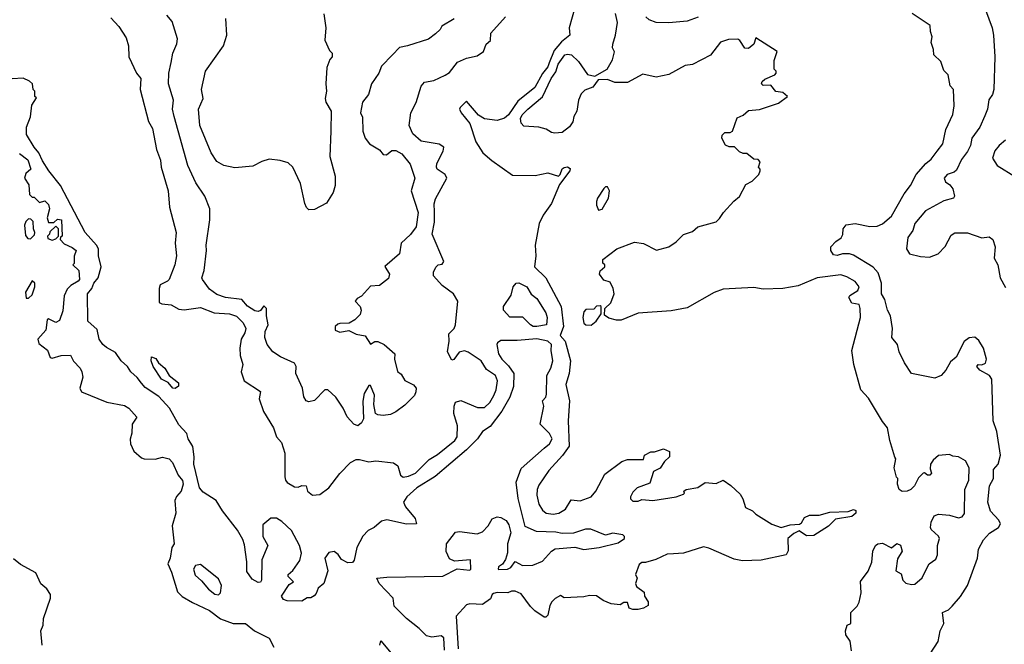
# Model space of a CAD drawing. Extents: x 1793424 to 1900092, y 321114 to 470632.
# Tile 47 of 256: x 1842096 to 1847539, y 359310 to 362760. Entities that reach past the tile are written whole.
import ezdxf

# ---------------------------------------------------------------- set-up
doc = ezdxf.new("R2010")
doc.units = 0

msp = doc.modelspace()

# ---------------------------------------------------------------- linework, layer by layer
at = {"layer": '0CON05XD'}
for points in [[(1845166.4, 362833.6), (1845133.3, 362715), (1845136.2, 362675), (1845091.7, 362638.3), (1845049.8, 362590.2), (1845022, 362522), (1845015, 362498.8), (1844986.8, 362463.2), (1844944.3, 362385), (1844850, 362310), (1844797.1, 362235), (1844775, 362215.4), (1844735, 362203.8), (1844665, 362212.7), (1844632.5, 362232.5), (1844565, 362310), (1844530, 362275), (1844527.5, 362265), (1844536.7, 362245), (1844585, 362186.7), (1844616.7, 362085), (1844655.4, 362025.4), (1844705, 361982), (1844820.8, 361900.8), (1844945, 361900), (1845015, 361914.2), (1845074.1, 361895.9), (1845083.8, 361905), (1845094.2, 361935.8), (1845105, 361943.3), (1845125, 361946.7), (1845138.3, 361938.3), (1845137.5, 361925), (1845080.3, 361849.7), (1845036.1, 361743.9), (1844989.3, 361680.7), (1844967.5, 361635), (1844945.8, 361515), (1844949.2, 361455), (1844942.5, 361395), (1845003.6, 361333.6), (1845089.2, 361175), (1845101.2, 361065), (1845084, 361015), (1845110.8, 360985), (1845140, 360875), (1845133.4, 360806.6), (1845115.6, 360745), (1845134.5, 360655), (1845128.6, 360545), (1845133.8, 360405), (1845097.1, 360352.9), (1845020.4, 360269.6), (1844965, 360188.8), (1844955.7, 360165), (1844954.5, 360134.5), (1844965, 360083.3), (1844985, 360051.2), (1845006.7, 360035), (1845045, 360028.6), (1845076.4, 360033.6), (1845113.3, 360056.7), (1845145, 360107.5), (1845195, 360101.9), (1845255, 360124.6), (1845281.5, 360155), (1845329.8, 360250.2), (1845425, 360318.8), (1845455, 360330), (1845545, 360330), (1845550, 360355), (1845585, 360372.5), (1845605, 360372.5), (1845655, 360390), (1845687.5, 360375), (1845687.5, 360345), (1845660.7, 360319.3), (1845636.4, 360283.6), (1845600, 360265), (1845579.3, 360200.7), (1845510, 360175), (1845485, 360150), (1845472.5, 360125), (1845473, 360113), (1845485, 360100), (1845515, 360100), (1845535, 360110), (1845595, 360103.3), (1845725, 360124), (1845765, 360140), (1845770, 360145), (1845767.5, 360155), (1845780, 360165), (1845845, 360176.7), (1845885, 360203.3), (1845945, 360197.5), (1845985, 360216.2), (1846027.3, 360187.3), (1846078.8, 360138.8), (1846094.2, 360114.2), (1846108.8, 360065), (1846146.3, 360046.3), (1846165, 360029.2), (1846253.3, 359973.3), (1846305, 359955.5), (1846355, 359970.6), (1846407, 359973), (1846418.3, 359981.7), (1846435, 360011.2), (1846462.3, 360022.3), (1846515, 360022.5), (1846575, 360039.4), (1846675, 360044.2), (1846705, 360053.8), (1846718.8, 360048.8), (1846718, 360035), (1846696.7, 360015), (1846605, 360002), (1846567.2, 359962.8), (1846485, 359911.4), (1846445, 359908.8), (1846405, 359937.5), (1846375, 359921.2), (1846342, 359895), (1846343.9, 359826.1), (1846332.5, 359805), (1846195, 359775.5), (1846091.7, 359771.7), (1846045, 359780.8), (1845905, 359840.8), (1845875, 359847.5), (1845765, 359814.2), (1845710.5, 359809.5)], [(1842599.3, 362769.3), (1842643, 362723), (1842685, 362660), (1842696.7, 362615), (1842700, 362555), (1842741.2, 362465), (1842766.2, 362435), (1842762, 362375), (1842807.5, 362197.5), (1842829.3, 362159.3), (1842852.4, 362042.4), (1842874.3, 361984.3), (1842878.6, 361945), (1842915.8, 361815), (1842924, 361725), (1842960, 361585), (1842956.1, 361526.1), (1842962, 361455), (1842953.8, 361405), (1842921.2, 361325), (1842913.3, 361315), (1842872.2, 361295), (1842866.7, 361275), (1842867.5, 361197.5), (1842880.7, 361190.7), (1842932.5, 361185), (1842975, 361160.8), (1843005, 361157.5), (1843095, 361170), (1843170.3, 361140.3), (1843256, 361136), (1843295, 361123.1), (1843331.4, 361085), (1843345.5, 361055), (1843340.2, 361029.8), (1843320, 360995), (1843312.2, 360945), (1843314.4, 360905), (1843328.8, 360855), (1843320, 360815), (1843336.7, 360765), (1843427, 360707), (1843420, 360665), (1843443.3, 360595), (1843498.8, 360505), (1843516.2, 360455), (1843543.3, 360425), (1843561.2, 360365), (1843560.8, 360235), (1843565.8, 360215.8), (1843575, 360203.3), (1843615, 360180), (1843635, 360177.5), (1843655, 360187.5), (1843680, 360185), (1843687.5, 360155), (1843715, 360133.3), (1843755, 360137.5), (1843805, 360173.3), (1843865.8, 360254.2), (1843925, 360313.3), (1843955, 360330), (1843975, 360331.2), (1844025, 360318), (1844065, 360322.5), (1844162.1, 360312.1), (1844185.7, 360295.7), (1844201.5, 360245), (1844215, 360233.6), (1844245, 360238.2), (1844283.8, 360255), (1844358.7, 360331.3), (1844405, 360358.1), (1844500.8, 360435), (1844514.3, 360455.7), (1844516.4, 360516.4), (1844495.7, 360585), (1844497.5, 360625), (1844505, 360647.5), (1844535, 360656), (1844627.3, 360617.3), (1844665, 360618.6), (1844694.2, 360645), (1844716.9, 360685), (1844729.4, 360715), (1844737.1, 360765), (1844726, 360795), (1844677, 360827), (1844646.5, 360875), (1844575, 360924.2), (1844555, 360930.8), (1844525.8, 360924.2), (1844495, 360882.5), (1844485, 360880), (1844461.2, 360925), (1844470, 360985), (1844468.8, 361025), (1844497.5, 361055), (1844505.4, 361074.6), (1844518.1, 361205), (1844494.2, 361245), (1844432, 361292), (1844384.2, 361345), (1844384, 361365), (1844396.4, 361393.6), (1844410, 361405), (1844430.7, 361409.3), (1844440, 361425), (1844376.4, 361575), (1844388.5, 361641.5), (1844388.7, 361698.7), (1844386.4, 361743.6), (1844395, 361770), (1844457.5, 361885), (1844447.5, 361905), (1844403.6, 361933.6), (1844400, 361945), (1844402.5, 361965), (1844437, 362033), (1844440, 362055), (1844415, 362072.5), (1844315, 362089.2), (1844269.5, 362129.5), (1844248.5, 362175), (1844258.5, 362245), (1844288.3, 362301.7), (1844315, 362392.5), (1844333.8, 362415), (1844385.6, 362424.4), (1844447.4, 362452.6), (1844472.1, 362467.9), (1844516.2, 362525), (1844565, 362547.3), (1844625, 362560.8), (1844660, 362585), (1844674, 362625), (1844699.2, 362645), (1844700, 362685), (1844782, 362775)], [(1844497.5, 362765), (1844430, 362725), (1844420, 362705), (1844395, 362682.5), (1844355, 362652.5), (1844240, 362615), (1844195, 362606.7), (1844156.2, 362565), (1844095, 362502.5), (1844081.2, 362465), (1844040, 362405), (1844024.2, 362345.8), (1843991.2, 362305), (1843980, 362245), (1843990.7, 362220.7), (1843992, 362145), (1844006.2, 362105), (1844030, 362075), (1844085, 362042), (1844105.9, 362015.9), (1844123.8, 362013.8), (1844152.1, 362037.9), (1844175, 362038), (1844208.7, 362018.7), (1844255, 361961.2), (1844279.4, 361885), (1844260.8, 361815), (1844299.2, 361695), (1844288, 361615), (1844255.7, 361574.3), (1844204, 361525), (1844195, 361467.5), (1844113.9, 361396.1), (1844140, 361355), (1844135, 361330), (1844085, 361292.5), (1844035, 361287.5), (1843985, 361232.5), (1843960.7, 361219.3), (1843950, 361205), (1843978.8, 361175), (1843982.9, 361155), (1843978.8, 361131.2), (1843948.3, 361101.7), (1843917, 361083), (1843865, 361082.5), (1843855, 361077.5), (1843840, 361065), (1843840, 361045), (1843865, 361033.3), (1843915, 361042.5), (1843955, 361023.3), (1844005, 361013.3), (1844035, 360967.5), (1844058.3, 360981.7), (1844075, 360982.5), (1844110, 360965), (1844170, 360915), (1844167.5, 360885), (1844185, 360817.5), (1844205, 360802.5), (1844225, 360767.5), (1844273.6, 360743.6), (1844287.5, 360725), (1844286.4, 360703.6), (1844277.5, 360685), (1844225, 360630), (1844175, 360593.8), (1844145, 360580), (1844105, 360573.8), (1844075, 360577.5), (1844063.3, 360585), (1844053.3, 360635), (1844056.4, 360686.4), (1844035, 360740), (1844025, 360740), (1844000, 360695), (1843993.6, 360653.6), (1843995.7, 360555), (1843985, 360533.3), (1843965, 360516.7), (1843942.5, 360525), (1843905.9, 360565.9), (1843883.3, 360615), (1843843.3, 360675), (1843800, 360715), (1843782.5, 360715), (1843725, 360656), (1843695, 360649.2), (1843678.8, 360655), (1843667.4, 360677.4), (1843659.2, 360725), (1843622.9, 360805), (1843624, 360844), (1843615, 360862.5), (1843537.1, 360897.1), (1843495.8, 360925.8), (1843464, 360965), (1843450.8, 361005), (1843453.1, 361036.9), (1843470, 361075), (1843460, 361125), (1843460, 361165), (1843445, 361180), (1843427, 361153), (1843415, 361147.5), (1843395, 361151.2), (1843355, 361176.7), (1843323.8, 361213.8), (1843234.2, 361225.8), (1843185, 361241.4), (1843145, 361270.8), (1843105.7, 361325), (1843102.9, 361335), (1843116, 361375), (1843128, 361485), (1843126, 361515), (1843146.2, 361655), (1843146.2, 361715), (1843120, 361785), (1843069.7, 361859.7), (1843024.4, 361955), (1842948.9, 362225), (1842941.4, 362265), (1842945.7, 362315), (1842918.6, 362405), (1842920, 362465), (1842933.8, 362523.8), (1842942, 362575), (1842964.1, 362625.9), (1842968, 362655), (1842939.5, 362749.5), (1842908.8, 362785)], [(1843777, 362793), (1843787.5, 362715), (1843783, 362647), (1843809.3, 362589.3), (1843822.5, 362575), (1843822.5, 362555), (1843810.5, 362539.5), (1843794.4, 362495.6), (1843787.5, 362405), (1843791.2, 362365), (1843783.8, 362325), (1843788.8, 362305), (1843818.1, 362255), (1843816, 362145), (1843811.2, 362005), (1843840, 361895), (1843840, 361845), (1843828.8, 361805), (1843792.7, 361747.3), (1843725, 361712), (1843695, 361710), (1843681.7, 361721.7), (1843671.2, 361745), (1843647.5, 361855), (1843606.2, 361945), (1843579.5, 361969.5), (1843535, 361982.5), (1843475, 361989.2), (1843435, 361976.2), (1843385, 361950), (1843285, 361942), (1843225, 361953.8), (1843185, 361976.2), (1843154, 362025), (1843092.5, 362175), (1843084.2, 362265), (1843110.8, 362325), (1843101.2, 362375), (1843123.8, 362475), (1843223.3, 362615), (1843240, 362675), (1843235.9, 362765.9)], [(1845395, 361100), (1845352, 361112), (1845328.3, 361128.3), (1845330, 361165), (1845364.1, 361195.9), (1845381.2, 361245), (1845375.7, 361275.7), (1845360, 361310), (1845325, 361320.8), (1845300.8, 361355), (1845305, 361373.3), (1845330, 361395), (1845330, 361405), (1845320, 361415), (1845320, 361435), (1845397.5, 361495), (1845495, 361531.4), (1845544.3, 361524.3), (1845617, 361487), (1845685, 361506.2), (1845725, 361533.8), (1845765.8, 361574.2), (1845815, 361590), (1845844.1, 361615.9), (1845945, 361642.5), (1845965, 361661.2), (1845987.1, 361695), (1846042.9, 361757.1), (1846075, 361783.3), (1846110.5, 361849.5), (1846145, 361867.5), (1846182.5, 361905), (1846190, 361925), (1846190, 361935), (1846180, 361945), (1846190, 361975), (1846178.3, 361988.3), (1846155, 361990), (1846115, 362020), (1846095, 362020), (1846075, 362030), (1846047, 362057), (1846017, 362057), (1845996.7, 362066.7), (1845977.5, 362105), (1845978.3, 362121.7), (1845993, 362137), (1846023, 362137), (1846036.4, 362143.6), (1846061.7, 362218.3), (1846095, 362232.5), (1846125, 362257.5), (1846186.2, 362263.8), (1846290.7, 362299.3), (1846340, 362335), (1846315, 362357.5), (1846275, 362364), (1846247.7, 362397.7), (1846206, 362396), (1846196.2, 362405), (1846200.9, 362419.1), (1846215, 362431.2), (1846270, 362455), (1846277.5, 362465), (1846277.5, 362475), (1846267, 362487), (1846266.1, 362533.9), (1846282.5, 362585), (1846165, 362660), (1846153.3, 362625), (1846125, 362600), (1846105, 362603.3), (1846076.7, 362645), (1846065, 362652.5), (1846015, 362651.2), (1845970, 362635), (1845915.4, 362564.6), (1845815, 362512.5), (1845775, 362507.5), (1845685, 362457.5), (1845615, 362443.3), (1845540.7, 362459.3), (1845455, 362412.5), (1845385, 362412.5), (1845345, 362430), (1845293, 362427), (1845265, 362387.5), (1845219.3, 362370.7), (1845199.5, 362350.5), (1845185.8, 362315), (1845175.3, 362254.7), (1845160, 362225), (1845153.8, 362195), (1845135, 362168.8), (1845095, 362136.2), (1845053.6, 362133.6), (1845035, 362137.5), (1845005.8, 362155.8), (1844965, 362166.2), (1844882.3, 362172.3), (1844868.3, 362188.3), (1844864.4, 362215), (1844874.2, 362235), (1844904.2, 362265), (1844985, 362333.3), (1845033.8, 362435), (1845058.8, 362471.2), (1845073.1, 362515), (1845109.4, 362565), (1845125, 362570.4), (1845145.4, 362565.4), (1845185, 362529.4), (1845235, 362456.7), (1845275, 362447.5), (1845342.9, 362487.1), (1845372.7, 362537.3), (1845383.3, 362583.3), (1845372.5, 362605), (1845373.8, 362625), (1845389.2, 362675), (1845400, 362745), (1845389.2, 362795)], [(1845845.5, 362774.5), (1845785, 362752.1), (1845685, 362742.5), (1845615, 362744.5), (1845575, 362759.6), (1845556.9, 362775)], [(1847085, 359190), (1847173.3, 359325), (1847184.2, 359385), (1847203.8, 359425), (1847196.7, 359485), (1847229.4, 359500.6), (1847249.7, 359520.3), (1847296.8, 359573.2), (1847336, 359635), (1847391.4, 359785), (1847396, 359835), (1847423, 359887), (1847456.3, 359923.7), (1847506, 359955), (1847518, 359975), (1847509.2, 359995), (1847462.9, 360045), (1847448, 360095), (1847457.5, 360185), (1847479.4, 360225), (1847479.2, 360275), (1847505.7, 360305), (1847517.5, 360355), (1847497.5, 360485), (1847476.9, 360545), (1847470, 360775), (1847456.2, 360795), (1847403.8, 360825), (1847386.7, 360845), (1847394.1, 360855.9), (1847415, 360854), (1847435, 360863.3), (1847440, 360885), (1847423.3, 360945), (1847398.3, 360988.3), (1847375, 361006.7), (1847345, 361002.5), (1847317, 360983), (1847272.5, 360895), (1847240.7, 360869.3), (1847216.4, 360823.6), (1847190, 360795), (1847155, 360780), (1847026.4, 360806.4), (1846987.5, 360865), (1846957.5, 360925), (1846948.8, 360965), (1846916.7, 361005), (1846920, 361055), (1846908.8, 361125), (1846893.8, 361155), (1846878, 361215), (1846860, 361245), (1846860, 361305), (1846841.5, 361361.5), (1846813, 361393), (1846705, 361459.2), (1846683.9, 361466.1), (1846645, 361466.7), (1846615, 361458), (1846595, 361462), (1846580, 361485), (1846580, 361505), (1846607.5, 361535), (1846637.5, 361555), (1846646.4, 361573.6), (1846647.5, 361605), (1846663.9, 361626.1), (1846715, 361634), (1846795, 361617.1), (1846835, 361620), (1846865, 361632.9), (1846915.4, 361674.6), (1846985, 361798.8), (1847020.8, 361845), (1847050.8, 361905), (1847105, 361966.2), (1847135, 361988.8), (1847166.8, 362033.2), (1847198.8, 362075), (1847215, 362152.5), (1847254.1, 362235.9), (1847261.2, 362285), (1847257.5, 362375), (1847240, 362395), (1847227.5, 362455), (1847205, 362480), (1847188.3, 362528.3), (1847150, 362565), (1847147.5, 362595), (1847133.9, 362633.9), (1847140, 362665), (1847130, 362695), (1847128.3, 362728.3), (1847030, 362795)], [(1847434.2, 362814.2), (1847471.4, 362715), (1847479.4, 362675), (1847485.8, 362555), (1847480.8, 362375), (1847472.7, 362347.3), (1847453, 362317), (1847446, 362265), (1847431.7, 362228.3), (1847403.7, 362166.3), (1847360, 362105), (1847351.1, 362065), (1847335, 362031.2), (1847302.6, 361987.4), (1847275, 361928.8), (1847261.7, 361918.3), (1847222, 361905), (1847205.6, 361885), (1847214.3, 361865), (1847237.3, 361847.3), (1847253.3, 361825), (1847262.5, 361785), (1847257.5, 361775), (1847205, 361758.8), (1847103.8, 361705), (1847043.3, 361635), (1847032.5, 361595), (1847005, 361557.5), (1846997.5, 361495), (1847015, 361467.5), (1847075, 361451.2), (1847125, 361448.8), (1847173.1, 361466.9), (1847212.1, 361507.9), (1847245, 361570), (1847265, 361582.5), (1847335, 361582.5), (1847415, 361554.2), (1847455, 361560), (1847476.2, 361546.2), (1847488, 361505), (1847483.6, 361443.6), (1847502.5, 361405), (1847516.2, 361335), (1847545, 361281.2)], [(1843515, 360006.2), (1843485, 360006.2), (1843440.5, 359969.5), (1843440, 359905), (1843466.9, 359855), (1843433.6, 359776.3), (1843433.1, 359665), (1843426.6, 359653.4), (1843415, 359651.9), (1843380.2, 359670.2), (1843351.4, 359711.4), (1843351.5, 359765), (1843338.5, 359858.5), (1843328.9, 359888.9), (1843300.2, 359940.2), (1843217.4, 360047.4), (1843181.2, 360105), (1843109.7, 360149.7), (1843089.5, 360175), (1843058, 360305), (1843061.2, 360345), (1843053, 360403), (1843027.5, 360445), (1843020, 360475), (1842975, 360522), (1842923.8, 360613.8), (1842865, 360679.2), (1842788.9, 360728.9), (1842768.3, 360751.7), (1842745, 360784.3), (1842710.8, 360815), (1842692.5, 360845), (1842656.3, 360876.3), (1842625, 360922), (1842575, 360948.8), (1842555.7, 360965.7), (1842535.6, 360995.6), (1842525, 361048.8), (1842472, 361095), (1842471.4, 361245), (1842495.3, 361274.7), (1842505.4, 361304.6), (1842529.2, 361335), (1842545.8, 361395), (1842530.8, 361455), (1842530.8, 361495), (1842520, 361515), (1842457.5, 361585), (1842321.1, 361845), (1842257.8, 361925), (1842221.1, 361981.1), (1842202.5, 362025), (1842175, 362055.7), (1842133.8, 362125), (1842133.6, 362166.4), (1842156.1, 362223.9), (1842163, 362287), (1842188.3, 362328.3), (1842180, 362335), (1842180, 362365), (1842170, 362375), (1842166.7, 362405), (1842150.7, 362420.7), (1842115, 362436.7), (1842055, 362432.5)], [(1847545.7, 362094.3), (1847511.2, 362065), (1847486.2, 362035), (1847473.3, 361995), (1847500, 361955), (1847601.5, 361891.5)], [(1842095, 362020), (1842141.2, 361985), (1842157.5, 361935), (1842129.3, 361910.7), (1842123.3, 361885), (1842147, 361847), (1842150, 361795), (1842165, 361780), (1842175, 361780), (1842205, 361750), (1842235, 361760), (1842255, 361740), (1842260, 361715), (1842247.5, 361665), (1842255, 361640), (1842285, 361640), (1842305, 361657.5), (1842327.5, 361655), (1842330, 361565), (1842321.7, 361558.3), (1842320, 361545), (1842341.7, 361521.7), (1842385, 361502.5), (1842407.5, 361485), (1842396.4, 361453.6), (1842396.7, 361413.3), (1842390, 361405), (1842422.5, 361375), (1842425.7, 361325), (1842418.8, 361315), (1842377.9, 361292.1)], [(1845295, 361707.5), (1845315, 361713.3), (1845351.2, 361775), (1845356, 361815), (1845345, 361836.7), (1845335, 361836.7), (1845325, 361827.5), (1845290, 361775), (1845283.8, 361755), (1845283.8, 361735), (1845295, 361707.5)], [(1842155, 361550), (1842178.3, 361571.7), (1842180, 361585), (1842172.5, 361605), (1842170, 361645), (1842158.3, 361658.3), (1842145, 361660), (1842130, 361645), (1842122.5, 361625), (1842128.3, 361568.3), (1842141.7, 361551.7), (1842155, 361550)], [(1842275, 361542.5), (1842295, 361550), (1842310, 361565), (1842310, 361605), (1842295, 361620), (1842261.7, 361588.3), (1842260, 361575), (1842250, 361565), (1842251.7, 361551.7), (1842275, 361542.5)], [(1842131.7, 361221.7), (1842145, 361222.5), (1842165, 361240), (1842180, 361285), (1842180, 361305), (1842165, 361317.5), (1842127.5, 361255), (1842131.7, 361221.7)], [(1844955, 361064.6), (1844935, 361066), (1844920, 361075), (1844877, 361117), (1844805, 361116.7), (1844770, 361155), (1844770, 361175), (1844811.9, 361238.1), (1844822.9, 361285), (1844840, 361305), (1844855, 361305.6), (1844900, 361285), (1844924, 361244), (1844955, 361220), (1845005, 361141.2), (1845011.5, 361115), (1845007.8, 361075), (1844955, 361064.6)], [(1846693.6, 359273.6), (1846687, 359327), (1846663, 359363), (1846660, 359385), (1846670, 359415), (1846690, 359425), (1846690, 359485), (1846725, 359520), (1846737, 359543), (1846747.5, 359595), (1846743.6, 359656.4), (1846786.1, 359713.9), (1846807, 359763), (1846812.5, 359825), (1846827.5, 359855), (1846840, 359865), (1846865, 359868.8), (1846915, 359842.5), (1846945, 359867.5), (1846965, 359857.5), (1846973.3, 359825), (1846948.3, 359781.7), (1846940, 359715), (1846968.3, 359698.3), (1846977.5, 359665), (1846995, 359647.5), (1847025, 359640), (1847045, 359642.5), (1847083.8, 359676.2), (1847089.5, 359690.5), (1847122.5, 359755), (1847159.7, 359780.3), (1847170, 359805), (1847170, 359855), (1847180, 359895), (1847175, 359907.5), (1847135, 359943.3), (1847130, 359955), (1847133.8, 359985), (1847151.2, 360018.8), (1847175, 360028.8), (1847235, 360022.5), (1847285, 360009.2), (1847305, 360014.2), (1847317.9, 360032.1), (1847321.1, 360165), (1847343.2, 360216.8), (1847344.2, 360285), (1847324.2, 360324.2), (1847285.9, 360345.9), (1847255, 360348.8), (1847235, 360357.5), (1847175, 360352.5), (1847145, 360327.5), (1847130, 360305), (1847128.3, 360278.3), (1847136.7, 360255), (1847127.5, 360245), (1847113.6, 360243.6), (1847097.5, 360257.5), (1847090, 360255), (1847065, 360230), (1847042.5, 360185), (1847022.5, 360165), (1847002.5, 360155), (1846975, 360153.8), (1846957.5, 360165), (1846947.5, 360195), (1846950, 360225), (1846943, 360233), (1846930, 360285), (1846940, 360335), (1846933, 360343), (1846906.2, 360435), (1846892.5, 360505), (1846865, 360540), (1846788.8, 360668.8), (1846745.8, 360715), (1846706.2, 360855), (1846696.4, 360933.6), (1846743.3, 361115), (1846742.5, 361165), (1846736.8, 361186.8), (1846695, 361194.5), (1846679.5, 361225), (1846685, 361237.1), (1846728.8, 361265), (1846736, 361285), (1846715, 361313.3), (1846669.1, 361339.1), (1846635, 361350), (1846505, 361334.2), (1846399.7, 361290.3), (1846315, 361275.8), (1846205, 361271.9), (1846155, 361280), (1845985, 361271.4), (1845935, 361252.9), (1845785, 361169.2), (1845697.3, 361152.7), (1845515, 361139.2), (1845420.3, 361099.7), (1845395, 361100)], [(1842377.9, 361292.1), (1842358.6, 361271.4), (1842342.5, 361235), (1842335, 361152.5), (1842315, 361098.8), (1842295, 361087.5), (1842255, 361107.5), (1842247, 361103), (1842240, 361045), (1842195.5, 360995), (1842202.1, 360972.1), (1842248.9, 360935), (1842265, 360893.3), (1842275, 360890.8), (1842325.5, 360905.5), (1842376.4, 360906.4), (1842393.9, 360873.9), (1842429.4, 360835), (1842439.5, 360815), (1842444.4, 360785), (1842427.5, 360725), (1842436.7, 360705), (1842577.6, 360647.6), (1842675, 360628.6), (1842700, 360615), (1842743.3, 360565), (1842717.1, 360525), (1842715.6, 360475.6), (1842706.1, 360443.9), (1842707.8, 360417.8), (1842727.5, 360377.5), (1842769.7, 360339.7), (1842783.9, 360333.9), (1842845, 360332.2), (1842885, 360342.9), (1842922.5, 360335), (1842941.2, 360315), (1842971.4, 360245), (1842995, 360213.8), (1842999.1, 360195), (1842988.6, 360155), (1842963.5, 360126.5), (1842954.3, 360105), (1842959.4, 360035), (1842938.9, 359965), (1842950, 359865), (1842936.2, 359843.8), (1842927.3, 359785), (1842914.2, 359755), (1842935, 359708.8), (1842968.9, 359598.9), (1842994.6, 359574.6), (1843051.4, 359541.4), (1843145, 359496.7), (1843205, 359450), (1843275.6, 359425.6), (1843345, 359425.6), (1843394.1, 359384.1), (1843474.6, 359344.6), (1843501.2, 359295)], [(1845255, 361072), (1845282.5, 361095), (1845310, 361135), (1845310, 361175), (1845305, 361180), (1845285, 361177.5), (1845269.3, 361160.7), (1845225, 361160), (1845215, 361146.7), (1845209.5, 361115), (1845214, 361084), (1845225, 361074.2), (1845255, 361072)], [(1844445, 359277.5), (1844440, 359345), (1844425, 359357.1), (1844375, 359350), (1844345, 359357.5), (1844305, 359397.5), (1844235, 359452.5), (1844165, 359520), (1844160, 359565), (1844083.3, 359645), (1844070, 359675), (1844125, 359681.2), (1844435, 359686.2), (1844513.9, 359726.1), (1844585, 359720), (1844590, 359725), (1844587, 359777), (1844498.8, 359768.8), (1844472.5, 359782.5), (1844453.4, 359823.4), (1844454.5, 359865.5), (1844505, 359929.4), (1844526.8, 359933.2), (1844625, 359920.5), (1844655, 359930.6), (1844685, 359964.2), (1844707.7, 360002.3), (1844735, 360014.4), (1844755, 360010.6), (1844785, 359994), (1844799.3, 359969.3), (1844810, 359925), (1844793.3, 359865), (1844792, 359815), (1844781.7, 359778.3), (1844765, 359752.5), (1844743, 359737), (1844740, 359725), (1844745, 359722.5), (1844792.5, 359725), (1844811.2, 359735), (1844835, 359767.5), (1844875, 359745.8), (1844933, 359747), (1844985, 359768.8), (1845035, 359824), (1845055, 359838), (1845165, 359846.7), (1845215, 359834.2), (1845300, 359845), (1845405, 359871.2), (1845440, 359895), (1845440, 359905), (1845430, 359915), (1845375, 359923.8), (1845335, 359913.3), (1845253.6, 359946.4), (1845223.9, 359946.1), (1845156.7, 359923.3), (1845095, 359921.4), (1845059.7, 359929.7), (1844953.6, 359933.6), (1844890, 359960), (1844850.8, 360115), (1844840.8, 360205), (1844868.3, 360281.7), (1844995, 360393.8), (1845025, 360416.7), (1845039.2, 360445), (1845025, 360473.8), (1844973.3, 360525), (1844993.1, 360625), (1844986.7, 360655), (1845003.8, 360675), (1845007.7, 360692.3), (1845010, 360795), (1845032, 360835), (1845042.9, 360875), (1845033.4, 360933.4), (1845035.5, 360965), (1845015.7, 360985), (1844955, 360997.8), (1844845, 360988), (1844755, 360987.5), (1844736.7, 360975), (1844733.8, 360965), (1844743.3, 360915), (1844761.2, 360885), (1844797.6, 360847.6), (1844827.7, 360805), (1844826.2, 360733.8), (1844804.6, 360675.4), (1844761.9, 360598.1), (1844696.6, 360513.4), (1844655, 360486.2), (1844626.7, 360445), (1844566.3, 360383.7), (1844392.7, 360237.3), (1844291.9, 360175), (1844235.8, 360125), (1844216.7, 360095), (1844229.3, 360069.3), (1844282.5, 360005), (1844290, 359975), (1844235, 359973.3), (1844125, 359996.7), (1844095, 359989.2), (1844055.4, 359954.6), (1844021.3, 359938.7), (1843992, 359908), (1843960, 359845), (1843945.7, 359774.3), (1843935, 359762.5), (1843910.7, 359760.7), (1843875, 359777.5), (1843856.4, 359806.4), (1843835, 359822.5), (1843805, 359817.5), (1843783.3, 359785), (1843800, 359715), (1843777.5, 359645), (1843745, 359620), (1843735, 359590), (1843723, 359577), (1843705, 359567.5), (1843685, 359567.5), (1843655, 359547.5), (1843575, 359550), (1843555, 359557.5), (1843543.3, 359575), (1843585, 359640), (1843610, 359655), (1843580, 359685), (1843580, 359695), (1843605, 359717.5), (1843645, 359772.5), (1843653.9, 359813.9), (1843643.3, 359855), (1843598.8, 359938.8), (1843545, 359988.6), (1843515, 360006.2)], [(1842955, 360722.5), (1842942, 360725), (1842915.8, 360755.8), (1842880, 360775), (1842834.4, 360845), (1842822, 360875), (1842825, 360897.5), (1842849.3, 360889.3), (1842862.5, 360865), (1842897.5, 360835), (1842922.5, 360795), (1842973.3, 360755), (1842973.3, 360735), (1842955, 360722.5)], [(1842220.9, 359305), (1842213.5, 359385), (1842225.5, 359415), (1842228.1, 359451.9), (1842266.2, 359565), (1842265.4, 359585), (1842246.3, 359616.3), (1842213.6, 359643.7), (1842184.3, 359705), (1842100, 359750), (1842062.1, 359782.1)], [(1845710.5, 359809.5), (1845675, 359807.5), (1845612.3, 359777.7), (1845555, 359761.2), (1845535, 359761.2), (1845519.5, 359750.5), (1845500, 359695), (1845510, 359675), (1845500, 359645), (1845505, 359630), (1845547, 359597), (1845550, 359575), (1845570, 359545), (1845570, 359525), (1845545, 359510), (1845515, 359502.5), (1845485, 359502.5), (1845465, 359510), (1845455, 359540), (1845435, 359540), (1845415, 359527.5), (1845365, 359533.3), (1845321.2, 359551.2), (1845285, 359577.5), (1845245, 359580), (1845215, 359572.5), (1845105, 359567.5), (1845085, 359580), (1845055, 359563.3), (1845036.7, 359545), (1845026.7, 359525), (1845015, 359470), (1845005, 359460), (1844995, 359460), (1844944.2, 359494.2), (1844919.1, 359519.1), (1844868.3, 359588.3), (1844835, 359603.3), (1844815, 359603.3), (1844793.6, 359593.6), (1844735.9, 359595.9), (1844715, 359590), (1844707.5, 359585), (1844699.3, 359560.7), (1844655, 359530), (1844585, 359534), (1844565, 359528.8), (1844508.6, 359465), (1844519.4, 359285)], [(1843195, 359583.8), (1843205.8, 359595), (1843211.9, 359635), (1843195, 359670.8), (1843095, 359750), (1843067.5, 359745), (1843056.7, 359725), (1843065, 359692.5), (1843101.4, 359661.4), (1843140, 359615), (1843175, 359586.2), (1843195, 359583.8)], [(1844087.5, 359305), (1844091.7, 359328.3), (1844159.1, 359249.1)]]:
    msp.add_lwpolyline(points, dxfattribs=at)

doc.saveas('drawing.dxf')
